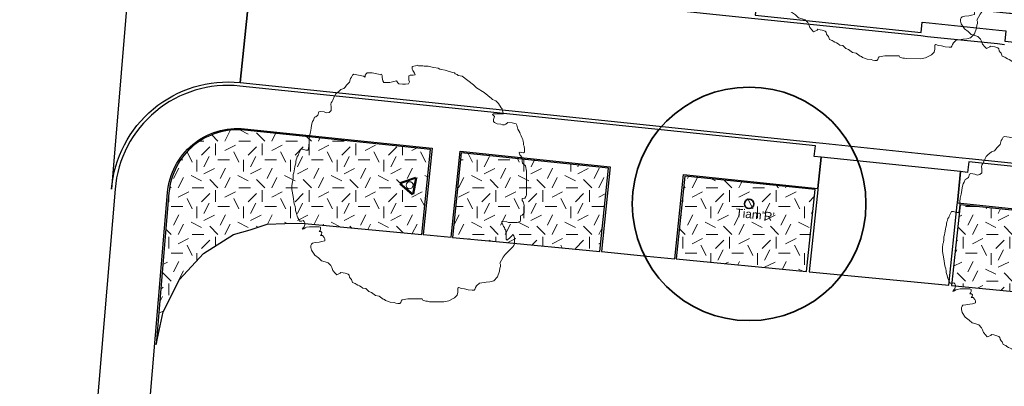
# Model space of a CAD drawing. Extents: x 131293 to 132236, y 397713 to 398701.
# Tile 1 of 63: x 131331 to 131373, y 397780 to 397795. Entities that reach past the tile are written whole.
import ezdxf
from ezdxf.enums import TextEntityAlignment as Align

# ---------------------------------------------------------------- set-up
doc = ezdxf.new("R2010")
doc.units = 0
for name, color, linetype, lineweight in [('B-boom @ 0.2', 7, 'Continuous', 18), ('N-GR-boom @ 0.2', 3, 'Continuous', 35), ('N-GR-boombescherming @ 0.2', 2, 'Continuous', 25), ('N-GR-boomsoort', 3, 'Continuous', 35)]:
    doc.layers.add(name, color=color, linetype=linetype, lineweight=lineweight)
doc.layers.add('N-GR-open arcering gras', color=7, linetype='Continuous', lineweight=5, true_color=0x88bc76)
doc.layers.add('X-AL-contourlijnen', color=30, linetype='Continuous', plot=False)
doc.styles.add('CS Annotative', font='arial.ttf')
pattern_1 = [(0, (1e-11, 0), (2, 2), [0.5, -1.5]), (0, (1.1, 1.2), (2, 2), [0.5, -1.5]), (90, (0.2, 0.7), (-2, 2), [0.5, -1.5]), (90, (1, 1.4), (-2, 2), [0.5, -1.5]), (45, (0.4, 1.4), (0, 2), [0.5, -2.328427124]), (135, (1.1, 0), (-2, 0), [0.5, -2.328427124]), (26.5650512, (0.5, 0.6), (2, 8e-10), [0.5, -3.972135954]), (26.5650512, (1.4, 1.6), (2, 8e-10), [0.5, -3.972135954]), (63.43494882, (1.4, 0), (1e-10, 2), [0.5, -3.972135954]), (63.43494882, (0.5, 0.9), (1e-10, 2), [0.5, -3.972135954]), (63.43494882, (1.2, 0.4), (1e-10, 2), [0.5, -3.972135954]), (116.5650512, (1e-11, 1.1), (-8e-10, 2), [0.5, -3.972135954]), (153.43494882, (0.4, 0.3), (-2, 1e-10), [0.5, -3.972135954])]

# ---------------------------------------------------------------- blocks, each defined once
blk = doc.blocks.new('*U76')
blk.add_lwpolyline([(-21.81, 7.49), (-22.22, 7.5), (-22.84, 7.7), (-23.25, 7.7), (-23.45, 7.39), (-23.55, 7.09), (-23.76, 6.68), (-23.86, 6.37), (-24.07, 6.17), (-24.17, 5.76), (-24.27, 5.45), (-24.33, 5.09), (-24.38, 4.73), (-24.48, 4.32), (-24.58, 3.91), (-24.69, 3.09), (-24.79, 2.68), (-24.89, 2.27), (-24.9, 1.66), (-25, 1.04), (-25.1, 0.74), (-25.21, -0.08), (-25.21, -0.9), (-24.95, -2.44), (-24.7, -3.98), (-24.5, -4.59), (-24.45, -5), (-24.4, -5.41), (-24.19, -6.03), (-24.09, -6.64), (-23.89, -6.95), (-23.68, -7.36), (-23.58, -7.67), (-23.17, -7.67), (-22.76, -7.57), (-22.56, -7.77), (-22.45, -8.08), (-22.46, -8.49), (-22.56, -8.9), (-22.76, -9.1), (-22.97, -9.41), (-22.66, -9.31), (-22.35, -9.1), (-22.05, -9), (-21.43, -8.9), (-20.51, -8.9), (-20, -8.9), (-19.38, -8.9), (-19.07, -9.01), (-19.08, -9.42), (-19.18, -9.72), (-19.38, -9.93), (-18.97, -9.93), (-18.77, -10.13), (-18.87, -10.54), (-19.08, -10.75), (-18.67, -10.75), (-18.26, -11.16), (-18.16, -11.47), (-18.16, -11.88), (-18.77, -12.08), (-19.39, -12.18), (-20.21, -12.28), (-20.82, -12.39), (-21.03, -12.59), (-21.13, -12.9), (-21.13, -13.31), (-21.03, -13.92), (-20.32, -14.95), (-19.5, -15.56), (-18.88, -16.18), (-18.06, -16.39), (-17.45, -16.59), (-16.84, -17.21), (-16.63, -17.62), (-16.43, -18.23), (-16.22, -18.44), (-16.12, -18.59), (-16.02, -18.75), (-15.61, -19.16), (-14.89, -18.85), (-14.69, -18.65), (-14.23, -18.75), (-13.77, -18.85), (-13.15, -19.06), (-12.95, -19.27), (-12.85, -19.67), (-12.64, -19.98), (-12.44, -20.19), (-12.23, -20.8), (-11.62, -21.01), (-11.41, -21.21), (-11.11, -21.42), (-10.75, -21.57), (-10.39, -21.73), (-9.98, -22.04), (-9.37, -22.14), (-8.75, -22.76), (-8.14, -22.96), (-7.32, -23.58), (-6.5, -23.78), (-5.68, -24.4), (-5.37, -24.5), (-5.17, -24.71), (-4.15, -25.02), (-3.33, -25.12), (-2.92, -25.23), (-2.51, -25.33), (-2.1, -25.33), (-1.89, -25.12), (-1.79, -24.82), (-1.58, -24.51), (-0.35, -24.31), (2.72, -24.31), (2.82, -24.62), (3.44, -24.83), (3.85, -24.83), (4.26, -24.93), (7.33, -24.94), (8.36, -24.73), (9.59, -24.12), (10.2, -23.51), (10.31, -22.89), (10.31, -22.07), (10.51, -21.87), (11.13, -22.08), (11.74, -22.18), (12.56, -22.39), (13.38, -22.49), (13.79, -22.49), (13.99, -22.29), (14.1, -21.88), (14.3, -21.57), (14.92, -20.96), (15.94, -20.8), (16.35, -20.75), (17.17, -20.65), (17.99, -20.45), (18.82, -19.63), (19.23, -18.4), (19.33, -17.79), (19.43, -17.38), (19.44, -16.97), (19.33, -16.66), (20.05, -15.43), (20.46, -14.82), (22.11, -13.18), (22.31, -12.87), (22.41, -12.57), (22.42, -11.24), (22.32, -10.83), (22.11, -10.52), (21.91, -10.83), (21.39, -11.34), (21.08, -11.54), (20.88, -11.75), (20.67, -11.54), (20.68, -10.31), (20.58, -10), (20.58, -9.59), (20.37, -9.39), (20.27, -9.08), (20.06, -8.87), (19.86, -8.26), (19.66, -7.85), (19.96, -7.75), (20.78, -7.85), (21.19, -7.95), (23.04, -7.96), (23.65, -7.75), (23.76, -7.45), (23.76, -7.04), (23.76, -6.52), (24.07, -6.42), (24.27, -6.22), (24.48, -5.91), (24.48, -4.27), (24.28, -3.55), (24.07, -3.25), (24.07, -2.84), (24.69, -2.74), (24.89, -2.43), (25, -2.12), (25.01, 3), (24.8, 4.13), (24.19, 4.75), (24.09, 5.05), (24.09, 5.87), (23.78, 6.28), (23.58, 6.49), (23.47, 6.9), (23.68, 7.1), (24.4, 6.9), (24.6, 7.1), (24.6, 7.92), (24.55, 8.13), (24.5, 8.33), (24.4, 8.64), (24.4, 9.05), (24.3, 9.36), (24.2, 9.76), (23.99, 10.18), (23.89, 10.59), (23.69, 11), (23.59, 11.3), (23.38, 11.61), (23.18, 12.02), (22.97, 12.84), (22.77, 13.15), (21.95, 13.36), (21.03, 13.46), (20.62, 13.05), (20.31, 12.95), (19.9, 12.95), (19.49, 13.05), (18.77, 13.16), (18.47, 13.26), (18.16, 13.46), (17.96, 13.67), (17.96, 14.08), (18.16, 14.69), (17.75, 15.11), (17.96, 15.31), (20.11, 15.31), (19.91, 15.92), (19.8, 16.33), (19.6, 16.54), (18.99, 17.46), (18.68, 17.87), (18.48, 18.08), (17.76, 18.38), (17.55, 18.59), (15.92, 19.82), (14.28, 20.85), (13.67, 21.47), (11.21, 23.31), (10.39, 23.52), (10.19, 23.73), (9.78, 23.83), (9.57, 24.04), (9.16, 24.14), (8.75, 24.24), (8.45, 24.34), (8.04, 24.45), (7.63, 24.65), (6.81, 24.76), (6.5, 24.86), (6.09, 25.07), (5.17, 25.22), (4.86, 25.27), (3.94, 25.48), (3.53, 25.48), (3.12, 25.48), (2.81, 25.53), (2.5, 25.58), (1.89, 25.59), (1.58, 25.69), (1.28, 25.59), (0.87, 25.48), (0.56, 25.38), (0.56, 24.87), (0.66, 24.56), (0.86, 24.36), (1.07, 23.95), (1.17, 23.64), (0.76, 23.54), (0.45, 23.54), (0.15, 23.54), (-0.16, 23.44), (-0.16, 22.52), (-0.06, 22.11), (-0.27, 21.7), (-0.88, 21.6), (-1.5, 21.6), (-2.32, 21.7), (-2.52, 21.91), (-2.83, 22.32), (-3.65, 22.11), (-4.26, 22.01), (-5.49, 22.01), (-5.7, 22.32), (-5.9, 23.04), (-5.9, 23.45), (-6, 23.76), (-6.31, 23.65), (-6.67, 23.76), (-7.03, 23.86), (-8.05, 24.07), (-9.08, 24.07), (-9.28, 23.87), (-9.49, 23.56), (-9.49, 23.15), (-9.9, 23.35), (-10.92, 23.56), (-11.95, 23.77), (-12.25, 23.56), (-12.46, 23.15), (-12.66, 22.85), (-12.87, 22.03), (-13.49, 21.41), (-13.79, 21), (-14.1, 20.7), (-14.72, 20.49), (-15.13, 20.08), (-15.44, 19.88), (-15.64, 19.68), (-15.85, 19.47), (-16.05, 19.06), (-16.46, 18.24), (-16.57, 17.93), (-16.77, 17.63), (-16.88, 17.32), (-16.77, 16.81), (-16.77, 15.99), (-17.19, 15.58), (-17.8, 15.48), (-18.31, 15.68), (-19.13, 15.79), (-19.44, 15.69), (-19.65, 14.97), (-20.06, 14.66), (-20.36, 14.56), (-20.57, 13.95), (-20.78, 13.64), (-20.98, 12.82), (-21.09, 12.21), (-21.19, 11.39), (-21.4, 10.57), (-21.5, 9.75), (-21.5, 9.13), (-21.6, 8.52), (-21.61, 7.7), (-21.81, 7.49)])
at = {"lineweight": 18}
blk.add_circle((0, 0), 1.12, dxfattribs=at)
blk = doc.blocks.new('*U77')
blk.add_lwpolyline([(-21.81, 7.49), (-22.22, 7.5), (-22.84, 7.7), (-23.25, 7.7), (-23.45, 7.39), (-23.55, 7.09), (-23.76, 6.68), (-23.86, 6.37), (-24.07, 6.17), (-24.17, 5.76), (-24.27, 5.45), (-24.33, 5.09), (-24.38, 4.73), (-24.48, 4.32), (-24.58, 3.91), (-24.69, 3.09), (-24.79, 2.68), (-24.89, 2.27), (-24.9, 1.66), (-25, 1.04), (-25.1, 0.74), (-25.21, -0.08), (-25.21, -0.9), (-24.95, -2.44), (-24.7, -3.98), (-24.5, -4.59), (-24.45, -5), (-24.4, -5.41), (-24.19, -6.03), (-24.09, -6.64), (-23.89, -6.95), (-23.68, -7.36), (-23.58, -7.67), (-23.17, -7.67), (-22.76, -7.57), (-22.56, -7.77), (-22.45, -8.08), (-22.46, -8.49), (-22.56, -8.9), (-22.76, -9.1), (-22.97, -9.41), (-22.66, -9.31), (-22.35, -9.1), (-22.05, -9), (-21.43, -8.9), (-20.51, -8.9), (-20, -8.9), (-19.38, -8.9), (-19.07, -9.01), (-19.08, -9.42), (-19.18, -9.72), (-19.38, -9.93), (-18.97, -9.93), (-18.77, -10.13), (-18.87, -10.54), (-19.08, -10.75), (-18.67, -10.75), (-18.26, -11.16), (-18.16, -11.47), (-18.16, -11.88), (-18.77, -12.08), (-19.39, -12.18), (-20.21, -12.28), (-20.82, -12.39), (-21.03, -12.59), (-21.13, -12.9), (-21.13, -13.31), (-21.03, -13.92), (-20.32, -14.95), (-19.5, -15.56), (-18.88, -16.18), (-18.06, -16.39), (-17.45, -16.59), (-16.84, -17.21), (-16.63, -17.62), (-16.43, -18.23), (-16.22, -18.44), (-16.12, -18.59), (-16.02, -18.75), (-15.61, -19.16), (-14.89, -18.85), (-14.69, -18.65), (-14.23, -18.75), (-13.77, -18.85), (-13.15, -19.06), (-12.95, -19.27), (-12.85, -19.67), (-12.64, -19.98), (-12.44, -20.19), (-12.23, -20.8), (-11.62, -21.01), (-11.41, -21.21), (-11.11, -21.42), (-10.75, -21.57), (-10.39, -21.73), (-9.98, -22.04), (-9.37, -22.14), (-8.75, -22.76), (-8.14, -22.96), (-7.32, -23.58), (-6.5, -23.78), (-5.68, -24.4), (-5.37, -24.5), (-5.17, -24.71), (-4.15, -25.02), (-3.33, -25.12), (-2.92, -25.23), (-2.51, -25.33), (-2.1, -25.33), (-1.89, -25.12), (-1.79, -24.82), (-1.58, -24.51), (-0.35, -24.31), (2.72, -24.31), (2.82, -24.62), (3.44, -24.83), (3.85, -24.83), (4.26, -24.93), (7.33, -24.94), (8.36, -24.73), (9.59, -24.12), (10.2, -23.51), (10.31, -22.89), (10.31, -22.07), (10.51, -21.87), (11.13, -22.08), (11.74, -22.18), (12.56, -22.39), (13.38, -22.49), (13.79, -22.49), (13.99, -22.29), (14.1, -21.88), (14.3, -21.57), (14.92, -20.96), (15.94, -20.8), (16.35, -20.75), (17.17, -20.65), (17.99, -20.45), (18.82, -19.63), (19.23, -18.4), (19.33, -17.79), (19.43, -17.38), (19.44, -16.97), (19.33, -16.66), (20.05, -15.43), (20.46, -14.82), (22.11, -13.18), (22.31, -12.87), (22.41, -12.57), (22.42, -11.24), (22.32, -10.83), (22.11, -10.52), (21.91, -10.83), (21.39, -11.34), (21.08, -11.54), (20.88, -11.75), (20.67, -11.54), (20.68, -10.31), (20.58, -10), (20.58, -9.59), (20.37, -9.39), (20.27, -9.08), (20.06, -8.87), (19.86, -8.26), (19.66, -7.85), (19.96, -7.75), (20.78, -7.85), (21.19, -7.95), (23.04, -7.96), (23.65, -7.75), (23.76, -7.45), (23.76, -7.04), (23.76, -6.52), (24.07, -6.42), (24.27, -6.22), (24.48, -5.91), (24.48, -4.27), (24.28, -3.55), (24.07, -3.25), (24.07, -2.84), (24.69, -2.74), (24.89, -2.43), (25, -2.12), (25.01, 3), (24.8, 4.13), (24.19, 4.75), (24.09, 5.05), (24.09, 5.87), (23.78, 6.28), (23.58, 6.49), (23.47, 6.9), (23.68, 7.1), (24.4, 6.9), (24.6, 7.1), (24.6, 7.92), (24.55, 8.13), (24.5, 8.33), (24.4, 8.64), (24.4, 9.05), (24.3, 9.36), (24.2, 9.76), (23.99, 10.18), (23.89, 10.59), (23.69, 11), (23.59, 11.3), (23.38, 11.61), (23.18, 12.02), (22.97, 12.84), (22.77, 13.15), (21.95, 13.36), (21.03, 13.46), (20.62, 13.05), (20.31, 12.95), (19.9, 12.95), (19.49, 13.05), (18.77, 13.16), (18.47, 13.26), (18.16, 13.46), (17.96, 13.67), (17.96, 14.08), (18.16, 14.69), (17.75, 15.11), (17.96, 15.31), (20.11, 15.31), (19.91, 15.92), (19.8, 16.33), (19.6, 16.54), (18.99, 17.46), (18.68, 17.87), (18.48, 18.08), (17.76, 18.38), (17.55, 18.59), (15.92, 19.82), (14.28, 20.85), (13.67, 21.47), (11.21, 23.31), (10.39, 23.52), (10.19, 23.73), (9.78, 23.83), (9.57, 24.04), (9.16, 24.14), (8.75, 24.24), (8.45, 24.34), (8.04, 24.45), (7.63, 24.65), (6.81, 24.76), (6.5, 24.86), (6.09, 25.07), (5.17, 25.22), (4.86, 25.27), (3.94, 25.48), (3.53, 25.48), (3.12, 25.48), (2.81, 25.53), (2.5, 25.58), (1.89, 25.59), (1.58, 25.69), (1.28, 25.59), (0.87, 25.48), (0.56, 25.38), (0.56, 24.87), (0.66, 24.56), (0.86, 24.36), (1.07, 23.95), (1.17, 23.64), (0.76, 23.54), (0.45, 23.54), (0.15, 23.54), (-0.16, 23.44), (-0.16, 22.52), (-0.06, 22.11), (-0.27, 21.7), (-0.88, 21.6), (-1.5, 21.6), (-2.32, 21.7), (-2.52, 21.91), (-2.83, 22.32), (-3.65, 22.11), (-4.26, 22.01), (-5.49, 22.01), (-5.7, 22.32), (-5.9, 23.04), (-5.9, 23.45), (-6, 23.76), (-6.31, 23.65), (-6.67, 23.76), (-7.03, 23.86), (-8.05, 24.07), (-9.08, 24.07), (-9.28, 23.87), (-9.49, 23.56), (-9.49, 23.15), (-9.9, 23.35), (-10.92, 23.56), (-11.95, 23.77), (-12.25, 23.56), (-12.46, 23.15), (-12.66, 22.85), (-12.87, 22.03), (-13.49, 21.41), (-13.79, 21), (-14.1, 20.7), (-14.72, 20.49), (-15.13, 20.08), (-15.44, 19.88), (-15.64, 19.68), (-15.85, 19.47), (-16.05, 19.06), (-16.46, 18.24), (-16.57, 17.93), (-16.77, 17.63), (-16.88, 17.32), (-16.77, 16.81), (-16.77, 15.99), (-17.19, 15.58), (-17.8, 15.48), (-18.31, 15.68), (-19.13, 15.79), (-19.44, 15.69), (-19.65, 14.97), (-20.06, 14.66), (-20.36, 14.56), (-20.57, 13.95), (-20.78, 13.64), (-20.98, 12.82), (-21.09, 12.21), (-21.19, 11.39), (-21.4, 10.57), (-21.5, 9.75), (-21.5, 9.13), (-21.6, 8.52), (-21.61, 7.7), (-21.81, 7.49)])
at = {"lineweight": 18}
blk.add_circle((0, 0), 1, dxfattribs=at)
blk = doc.blocks.new('*U68')
blk.add_lwpolyline([(-21.81, 7.49), (-22.22, 7.5), (-22.84, 7.7), (-23.25, 7.7), (-23.45, 7.39), (-23.55, 7.09), (-23.76, 6.68), (-23.86, 6.37), (-24.07, 6.17), (-24.17, 5.76), (-24.27, 5.45), (-24.33, 5.09), (-24.38, 4.73), (-24.48, 4.32), (-24.58, 3.91), (-24.69, 3.09), (-24.79, 2.68), (-24.89, 2.27), (-24.9, 1.66), (-25, 1.04), (-25.1, 0.74), (-25.21, -0.08), (-25.21, -0.9), (-24.95, -2.44), (-24.7, -3.98), (-24.5, -4.59), (-24.45, -5), (-24.4, -5.41), (-24.19, -6.03), (-24.09, -6.64), (-23.89, -6.95), (-23.68, -7.36), (-23.58, -7.67), (-23.17, -7.67), (-22.76, -7.57), (-22.56, -7.77), (-22.45, -8.08), (-22.46, -8.49), (-22.56, -8.9), (-22.76, -9.1), (-22.97, -9.41), (-22.66, -9.31), (-22.35, -9.1), (-22.05, -9), (-21.43, -8.9), (-20.51, -8.9), (-20, -8.9), (-19.38, -8.9), (-19.07, -9.01), (-19.08, -9.42), (-19.18, -9.72), (-19.38, -9.93), (-18.97, -9.93), (-18.77, -10.13), (-18.87, -10.54), (-19.08, -10.75), (-18.67, -10.75), (-18.26, -11.16), (-18.16, -11.47), (-18.16, -11.88), (-18.77, -12.08), (-19.39, -12.18), (-20.21, -12.28), (-20.82, -12.39), (-21.03, -12.59), (-21.13, -12.9), (-21.13, -13.31), (-21.03, -13.92), (-20.32, -14.95), (-19.5, -15.56), (-18.88, -16.18), (-18.06, -16.39), (-17.45, -16.59), (-16.84, -17.21), (-16.63, -17.62), (-16.43, -18.23), (-16.22, -18.44), (-16.12, -18.59), (-16.02, -18.75), (-15.61, -19.16), (-14.89, -18.85), (-14.69, -18.65), (-14.23, -18.75), (-13.77, -18.85), (-13.15, -19.06), (-12.95, -19.27), (-12.85, -19.67), (-12.64, -19.98), (-12.44, -20.19), (-12.23, -20.8), (-11.62, -21.01), (-11.41, -21.21), (-11.11, -21.42), (-10.75, -21.57), (-10.39, -21.73), (-9.98, -22.04), (-9.37, -22.14), (-8.75, -22.76), (-8.14, -22.96), (-7.32, -23.58), (-6.5, -23.78), (-5.68, -24.4), (-5.37, -24.5), (-5.17, -24.71), (-4.15, -25.02), (-3.33, -25.12), (-2.92, -25.23), (-2.51, -25.33), (-2.1, -25.33), (-1.89, -25.12), (-1.79, -24.82), (-1.58, -24.51), (-0.35, -24.31), (2.72, -24.31), (2.82, -24.62), (3.44, -24.83), (3.85, -24.83), (4.26, -24.93), (7.33, -24.94), (8.36, -24.73), (9.59, -24.12), (10.2, -23.51), (10.31, -22.89), (10.31, -22.07), (10.51, -21.87), (11.13, -22.08), (11.74, -22.18), (12.56, -22.39), (13.38, -22.49), (13.79, -22.49), (13.99, -22.29), (14.1, -21.88), (14.3, -21.57), (14.92, -20.96), (15.94, -20.8), (16.35, -20.75), (17.17, -20.65), (17.99, -20.45), (18.82, -19.63), (19.23, -18.4), (19.33, -17.79), (19.43, -17.38), (19.44, -16.97), (19.33, -16.66), (20.05, -15.43), (20.46, -14.82), (22.11, -13.18), (22.31, -12.87), (22.41, -12.57), (22.42, -11.24), (22.32, -10.83), (22.11, -10.52), (21.91, -10.83), (21.39, -11.34), (21.08, -11.54), (20.88, -11.75), (20.67, -11.54), (20.68, -10.31), (20.58, -10), (20.58, -9.59), (20.37, -9.39), (20.27, -9.08), (20.06, -8.87), (19.86, -8.26), (19.66, -7.85), (19.96, -7.75), (20.78, -7.85), (21.19, -7.95), (23.04, -7.96), (23.65, -7.75), (23.76, -7.45), (23.76, -7.04), (23.76, -6.52), (24.07, -6.42), (24.27, -6.22), (24.48, -5.91), (24.48, -4.27), (24.28, -3.55), (24.07, -3.25), (24.07, -2.84), (24.69, -2.74), (24.89, -2.43), (25, -2.12), (25.01, 3), (24.8, 4.13), (24.19, 4.75), (24.09, 5.05), (24.09, 5.87), (23.78, 6.28), (23.58, 6.49), (23.47, 6.9), (23.68, 7.1), (24.4, 6.9), (24.6, 7.1), (24.6, 7.92), (24.55, 8.13), (24.5, 8.33), (24.4, 8.64), (24.4, 9.05), (24.3, 9.36), (24.2, 9.76), (23.99, 10.18), (23.89, 10.59), (23.69, 11), (23.59, 11.3), (23.38, 11.61), (23.18, 12.02), (22.97, 12.84), (22.77, 13.15), (21.95, 13.36), (21.03, 13.46), (20.62, 13.05), (20.31, 12.95), (19.9, 12.95), (19.49, 13.05), (18.77, 13.16), (18.47, 13.26), (18.16, 13.46), (17.96, 13.67), (17.96, 14.08), (18.16, 14.69), (17.75, 15.11), (17.96, 15.31), (20.11, 15.31), (19.91, 15.92), (19.8, 16.33), (19.6, 16.54), (18.99, 17.46), (18.68, 17.87), (18.48, 18.08), (17.76, 18.38), (17.55, 18.59), (15.92, 19.82), (14.28, 20.85), (13.67, 21.47), (11.21, 23.31), (10.39, 23.52), (10.19, 23.73), (9.78, 23.83), (9.57, 24.04), (9.16, 24.14), (8.75, 24.24), (8.45, 24.34), (8.04, 24.45), (7.63, 24.65), (6.81, 24.76), (6.5, 24.86), (6.09, 25.07), (5.17, 25.22), (4.86, 25.27), (3.94, 25.48), (3.53, 25.48), (3.12, 25.48), (2.81, 25.53), (2.5, 25.58), (1.89, 25.59), (1.58, 25.69), (1.28, 25.59), (0.87, 25.48), (0.56, 25.38), (0.56, 24.87), (0.66, 24.56), (0.86, 24.36), (1.07, 23.95), (1.17, 23.64), (0.76, 23.54), (0.45, 23.54), (0.15, 23.54), (-0.16, 23.44), (-0.16, 22.52), (-0.06, 22.11), (-0.27, 21.7), (-0.88, 21.6), (-1.5, 21.6), (-2.32, 21.7), (-2.52, 21.91), (-2.83, 22.32), (-3.65, 22.11), (-4.26, 22.01), (-5.49, 22.01), (-5.7, 22.32), (-5.9, 23.04), (-5.9, 23.45), (-6, 23.76), (-6.31, 23.65), (-6.67, 23.76), (-7.03, 23.86), (-8.05, 24.07), (-9.08, 24.07), (-9.28, 23.87), (-9.49, 23.56), (-9.49, 23.15), (-9.9, 23.35), (-10.92, 23.56), (-11.95, 23.77), (-12.25, 23.56), (-12.46, 23.15), (-12.66, 22.85), (-12.87, 22.03), (-13.49, 21.41), (-13.79, 21), (-14.1, 20.7), (-14.72, 20.49), (-15.13, 20.08), (-15.44, 19.88), (-15.64, 19.68), (-15.85, 19.47), (-16.05, 19.06), (-16.46, 18.24), (-16.57, 17.93), (-16.77, 17.63), (-16.88, 17.32), (-16.77, 16.81), (-16.77, 15.99), (-17.19, 15.58), (-17.8, 15.48), (-18.31, 15.68), (-19.13, 15.79), (-19.44, 15.69), (-19.65, 14.97), (-20.06, 14.66), (-20.36, 14.56), (-20.57, 13.95), (-20.78, 13.64), (-20.98, 12.82), (-21.09, 12.21), (-21.19, 11.39), (-21.4, 10.57), (-21.5, 9.75), (-21.5, 9.13), (-21.6, 8.52), (-21.61, 7.7), (-21.81, 7.49)])
at = {"lineweight": 18}
blk.add_circle((0, 0), 0.75, dxfattribs=at)
blk = doc.blocks.new('*U69')
blk.add_lwpolyline([(-21.81, 7.49), (-22.22, 7.5), (-22.84, 7.7), (-23.25, 7.7), (-23.45, 7.39), (-23.55, 7.09), (-23.76, 6.68), (-23.86, 6.37), (-24.07, 6.17), (-24.17, 5.76), (-24.27, 5.45), (-24.33, 5.09), (-24.38, 4.73), (-24.48, 4.32), (-24.58, 3.91), (-24.69, 3.09), (-24.79, 2.68), (-24.89, 2.27), (-24.9, 1.66), (-25, 1.04), (-25.1, 0.74), (-25.21, -0.08), (-25.21, -0.9), (-24.95, -2.44), (-24.7, -3.98), (-24.5, -4.59), (-24.45, -5), (-24.4, -5.41), (-24.19, -6.03), (-24.09, -6.64), (-23.89, -6.95), (-23.68, -7.36), (-23.58, -7.67), (-23.17, -7.67), (-22.76, -7.57), (-22.56, -7.77), (-22.45, -8.08), (-22.46, -8.49), (-22.56, -8.9), (-22.76, -9.1), (-22.97, -9.41), (-22.66, -9.31), (-22.35, -9.1), (-22.05, -9), (-21.43, -8.9), (-20.51, -8.9), (-20, -8.9), (-19.38, -8.9), (-19.07, -9.01), (-19.08, -9.42), (-19.18, -9.72), (-19.38, -9.93), (-18.97, -9.93), (-18.77, -10.13), (-18.87, -10.54), (-19.08, -10.75), (-18.67, -10.75), (-18.26, -11.16), (-18.16, -11.47), (-18.16, -11.88), (-18.77, -12.08), (-19.39, -12.18), (-20.21, -12.28), (-20.82, -12.39), (-21.03, -12.59), (-21.13, -12.9), (-21.13, -13.31), (-21.03, -13.92), (-20.32, -14.95), (-19.5, -15.56), (-18.88, -16.18), (-18.06, -16.39), (-17.45, -16.59), (-16.84, -17.21), (-16.63, -17.62), (-16.43, -18.23), (-16.22, -18.44), (-16.12, -18.59), (-16.02, -18.75), (-15.61, -19.16), (-14.89, -18.85), (-14.69, -18.65), (-14.23, -18.75), (-13.77, -18.85), (-13.15, -19.06), (-12.95, -19.27), (-12.85, -19.67), (-12.64, -19.98), (-12.44, -20.19), (-12.23, -20.8), (-11.62, -21.01), (-11.41, -21.21), (-11.11, -21.42), (-10.75, -21.57), (-10.39, -21.73), (-9.98, -22.04), (-9.37, -22.14), (-8.75, -22.76), (-8.14, -22.96), (-7.32, -23.58), (-6.5, -23.78), (-5.68, -24.4), (-5.37, -24.5), (-5.17, -24.71), (-4.15, -25.02), (-3.33, -25.12), (-2.92, -25.23), (-2.51, -25.33), (-2.1, -25.33), (-1.89, -25.12), (-1.79, -24.82), (-1.58, -24.51), (-0.35, -24.31), (2.72, -24.31), (2.82, -24.62), (3.44, -24.83), (3.85, -24.83), (4.26, -24.93), (7.33, -24.94), (8.36, -24.73), (9.59, -24.12), (10.2, -23.51), (10.31, -22.89), (10.31, -22.07), (10.51, -21.87), (11.13, -22.08), (11.74, -22.18), (12.56, -22.39), (13.38, -22.49), (13.79, -22.49), (13.99, -22.29), (14.1, -21.88), (14.3, -21.57), (14.92, -20.96), (15.94, -20.8), (16.35, -20.75), (17.17, -20.65), (17.99, -20.45), (18.82, -19.63), (19.23, -18.4), (19.33, -17.79), (19.43, -17.38), (19.44, -16.97), (19.33, -16.66), (20.05, -15.43), (20.46, -14.82), (22.11, -13.18), (22.31, -12.87), (22.41, -12.57), (22.42, -11.24), (22.32, -10.83), (22.11, -10.52), (21.91, -10.83), (21.39, -11.34), (21.08, -11.54), (20.88, -11.75), (20.67, -11.54), (20.68, -10.31), (20.58, -10), (20.58, -9.59), (20.37, -9.39), (20.27, -9.08), (20.06, -8.87), (19.86, -8.26), (19.66, -7.85), (19.96, -7.75), (20.78, -7.85), (21.19, -7.95), (23.04, -7.96), (23.65, -7.75), (23.76, -7.45), (23.76, -7.04), (23.76, -6.52), (24.07, -6.42), (24.27, -6.22), (24.48, -5.91), (24.48, -4.27), (24.28, -3.55), (24.07, -3.25), (24.07, -2.84), (24.69, -2.74), (24.89, -2.43), (25, -2.12), (25.01, 3), (24.8, 4.13), (24.19, 4.75), (24.09, 5.05), (24.09, 5.87), (23.78, 6.28), (23.58, 6.49), (23.47, 6.9), (23.68, 7.1), (24.4, 6.9), (24.6, 7.1), (24.6, 7.92), (24.55, 8.13), (24.5, 8.33), (24.4, 8.64), (24.4, 9.05), (24.3, 9.36), (24.2, 9.76), (23.99, 10.18), (23.89, 10.59), (23.69, 11), (23.59, 11.3), (23.38, 11.61), (23.18, 12.02), (22.97, 12.84), (22.77, 13.15), (21.95, 13.36), (21.03, 13.46), (20.62, 13.05), (20.31, 12.95), (19.9, 12.95), (19.49, 13.05), (18.77, 13.16), (18.47, 13.26), (18.16, 13.46), (17.96, 13.67), (17.96, 14.08), (18.16, 14.69), (17.75, 15.11), (17.96, 15.31), (20.11, 15.31), (19.91, 15.92), (19.8, 16.33), (19.6, 16.54), (18.99, 17.46), (18.68, 17.87), (18.48, 18.08), (17.76, 18.38), (17.55, 18.59), (15.92, 19.82), (14.28, 20.85), (13.67, 21.47), (11.21, 23.31), (10.39, 23.52), (10.19, 23.73), (9.78, 23.83), (9.57, 24.04), (9.16, 24.14), (8.75, 24.24), (8.45, 24.34), (8.04, 24.45), (7.63, 24.65), (6.81, 24.76), (6.5, 24.86), (6.09, 25.07), (5.17, 25.22), (4.86, 25.27), (3.94, 25.48), (3.53, 25.48), (3.12, 25.48), (2.81, 25.53), (2.5, 25.58), (1.89, 25.59), (1.58, 25.69), (1.28, 25.59), (0.87, 25.48), (0.56, 25.38), (0.56, 24.87), (0.66, 24.56), (0.86, 24.36), (1.07, 23.95), (1.17, 23.64), (0.76, 23.54), (0.45, 23.54), (0.15, 23.54), (-0.16, 23.44), (-0.16, 22.52), (-0.06, 22.11), (-0.27, 21.7), (-0.88, 21.6), (-1.5, 21.6), (-2.32, 21.7), (-2.52, 21.91), (-2.83, 22.32), (-3.65, 22.11), (-4.26, 22.01), (-5.49, 22.01), (-5.7, 22.32), (-5.9, 23.04), (-5.9, 23.45), (-6, 23.76), (-6.31, 23.65), (-6.67, 23.76), (-7.03, 23.86), (-8.05, 24.07), (-9.08, 24.07), (-9.28, 23.87), (-9.49, 23.56), (-9.49, 23.15), (-9.9, 23.35), (-10.92, 23.56), (-11.95, 23.77), (-12.25, 23.56), (-12.46, 23.15), (-12.66, 22.85), (-12.87, 22.03), (-13.49, 21.41), (-13.79, 21), (-14.1, 20.7), (-14.72, 20.49), (-15.13, 20.08), (-15.44, 19.88), (-15.64, 19.68), (-15.85, 19.47), (-16.05, 19.06), (-16.46, 18.24), (-16.57, 17.93), (-16.77, 17.63), (-16.88, 17.32), (-16.77, 16.81), (-16.77, 15.99), (-17.19, 15.58), (-17.8, 15.48), (-18.31, 15.68), (-19.13, 15.79), (-19.44, 15.69), (-19.65, 14.97), (-20.06, 14.66), (-20.36, 14.56), (-20.57, 13.95), (-20.78, 13.64), (-20.98, 12.82), (-21.09, 12.21), (-21.19, 11.39), (-21.4, 10.57), (-21.5, 9.75), (-21.5, 9.13), (-21.6, 8.52), (-21.61, 7.7), (-21.81, 7.49)])
at = {"lineweight": 18}
blk.add_circle((0, 0), 0.75, dxfattribs=at)
blk = doc.blocks.new('CS Boombescherming')
at = {"lineweight": 5}
for p, q in [((-2.11, 0.34), (1.07, 1.88)), ((1.09, -1.84), (1.36, 1.68)), ((-2.14, 0), (0.78, -1.99))]:
    blk.add_line(p, q, dxfattribs=at)
at = {"lineweight": 35}
for p, q in [((-2.03, 0.16), (1.16, 1.7)), ((-2.03, 0.16), (0.9, -1.83)), ((0.9, -1.83), (1.16, 1.7))]:
    blk.add_line(p, q, dxfattribs=at)
blk = doc.blocks.new('*U143')
for radius in [25, 1]:
    blk.add_circle((0, 0), radius)
at = {"layer": 'N-GR-boomsoort', "style": 'CS Annotative'}
blk.add_attdef('SOORT', text='', height=1.8, dxfattribs=at).set_placement((-2.66, -2.17), align=Align.MIDDLE_LEFT)

msp = doc.modelspace()

# ---------------------------------------------------------------- hatches: boundary and pattern name
at = {"layer": 'N-GR-open arcering gras'}
h = msp.add_hatch(dxfattribs=at)
h.set_pattern_fill('CS-GRAS', color=256, scale=0.2)
h.set_pattern_definition([(353.7842, (131343.123, 397788.903), (2.20479, 1.771695), [0.5, -1.5]), (353.7842, (131344.3465, 397789.9768), (2.20479, 1.771695), [0.5, -1.5]), (83.7842, (131343.3976, 397789.5772), (-1.771695, 2.20479), [0.5, -1.5]), (83.7842, (131344.2687, 397790.1865), (-1.771695, 2.20479), [0.5, -1.5]), (38.7842, (131343.6722, 397790.2515), (0.216547, 1.988242), [0.5, -2.328427]), (128.7842, (131344.2165, 397788.7839), (-1.988242, 0.216547), [0.5, -2.328427]), (20.3492, (131343.685, 397789.4453), (1.988242, -0.216547), [0.5, -3.972136]), (20.3492, (131344.688, 397790.342), (1.988242, -0.216547), [0.5, -3.972136]), (57.2191, (131344.5148, 397788.7514), (0.216547, 1.988242), [0.5, -3.972136]), (57.2191, (131343.7175, 397789.7436), (0.216547, 1.988242), [0.5, -3.972136]), (57.2191, (131344.35925, 397789.1707), (0.216547, 1.988242), [0.5, -3.972136]), (110.3492, (131343.2421, 397789.9965), (0.216547, 1.988242), [0.5, -3.972136]), (147.2191, (131343.5531, 397789.1579), (-1.988242, 0.216547), [0.5, -3.972136])])
edge = h.paths.add_edge_path()
edge.add_line((131404.714, 397807.592), (131374.421, 397812.532))
edge.add_line((131374.421, 397812.532), (131374.748, 397815.694))
edge.add_line((131374.748, 397815.694), (131408.204, 397809.79))
edge.add_line((131408.204, 397809.79), (131408.243, 397810.088))
edge.add_arc((131407.37, 397810.202), 0.88, 352.5519, 439.9931)
edge.add_line((131407.523, 397811.068), (131407.534, 397811.127))
edge.add_line((131407.534, 397811.127), (131374.279, 397816.995))
edge.add_line((131374.279, 397816.995), (131373.354, 397808.043))
edge.add_line((131373.354, 397808.043), (131373.951, 397807.981))
edge.add_line((131373.951, 397807.981), (131373.569, 397804.281))
edge.add_line((131373.569, 397804.281), (131372.972, 397804.343))
edge.add_line((131372.972, 397804.343), (131372.072, 397795.62))
edge.add_line((131372.072, 397795.62), (131380.014, 397794.793))
edge.add_line((131380.014, 397794.793), (131380.492, 397799.388))
edge.add_line((131380.492, 397799.388), (131380.514, 397799.597))
edge.add_line((131380.514, 397799.597), (131383.349, 397799.302))
edge.add_line((131383.349, 397799.302), (131383.368, 397799.491))
edge.add_line((131383.368, 397799.491), (131383.965, 397799.429))
edge.add_line((131383.965, 397799.429), (131383.945, 397799.24))
edge.add_line((131383.945, 397799.24), (131384.179, 397799.216))
edge.add_line((131384.179, 397799.216), (131384.276, 397800.141))
edge.add_line((131384.276, 397800.141), (131385.201, 397800.044))
edge.add_line((131385.201, 397800.044), (131385.104, 397799.119))
edge.add_line((131385.104, 397799.119), (131385.338, 397799.095))
edge.add_line((131385.338, 397799.095), (131385.358, 397799.284))
edge.add_line((131385.358, 397799.284), (131385.954, 397799.222))
edge.add_line((131385.954, 397799.222), (131385.935, 397799.033))
edge.add_line((131385.935, 397799.033), (131387.327, 397798.888))
edge.add_line((131387.327, 397798.888), (131387.347, 397799.077))
edge.add_line((131387.347, 397799.077), (131387.944, 397799.015))
edge.add_line((131387.944, 397799.015), (131387.924, 397798.826))
edge.add_line((131387.924, 397798.826), (131389.316, 397798.681))
edge.add_line((131389.316, 397798.681), (131389.336, 397798.87))
edge.add_line((131389.336, 397798.87), (131389.933, 397798.808))
edge.add_line((131389.933, 397798.808), (131389.913, 397798.619))
edge.add_line((131389.913, 397798.619), (131391.306, 397798.474))
edge.add_line((131391.306, 397798.474), (131391.325, 397798.663))
edge.add_line((131391.325, 397798.663), (131391.922, 397798.601))
edge.add_line((131391.922, 397798.601), (131391.902, 397798.412))
edge.add_line((131391.902, 397798.412), (131393.295, 397798.267))
edge.add_line((131393.295, 397798.267), (131393.315, 397798.456))
edge.add_line((131393.315, 397798.456), (131393.911, 397798.394))
edge.add_line((131393.911, 397798.394), (131393.892, 397798.205))
edge.add_line((131393.892, 397798.205), (131394.125, 397798.18))
edge.add_line((131394.125, 397798.18), (131394.222, 397799.105))
edge.add_line((131394.222, 397799.105), (131395.147, 397799.009))
edge.add_line((131395.147, 397799.009), (131395.05, 397798.084))
edge.add_line((131395.05, 397798.084), (131395.284, 397798.06))
edge.add_line((131395.284, 397798.06), (131395.304, 397798.249))
edge.add_line((131395.304, 397798.249), (131395.901, 397798.187))
edge.add_line((131395.901, 397798.187), (131395.881, 397797.998))
edge.add_line((131395.881, 397797.998), (131398.716, 397797.703))
edge.add_line((131398.716, 397797.703), (131398.694, 397797.494))
edge.add_line((131398.694, 397797.494), (131398.278, 397793.495))
edge.add_line((131398.278, 397793.495), (131403.002, 397793.004))
edge.add_line((131403.002, 397793.004), (131404.714, 397807.592))
h = msp.add_hatch(dxfattribs=at)
h.set_pattern_fill('CS-GRAS', color=256, scale=0.2)
h.set_pattern_definition(pattern_1)
edge = h.paths.add_edge_path()
edge.add_line((131348.206, 397789.639), (131340.239, 397790.468))
edge.add_arc((131339.935, 397787.544), 2.94, 84.0573, 175.1835)
edge.add_line((131337.005, 397787.791), (131336.457, 397781.289))
edge.add_line((131336.457, 397781.289), (131336.754, 397782.69))
edge.add_line((131336.754, 397782.69), (131337.461, 397784.078))
edge.add_line((131337.461, 397784.078), (131338.482, 397785.192))
edge.add_line((131338.482, 397785.192), (131339.765, 397786.001))
edge.add_line((131339.765, 397786.001), (131340.485, 397786.203))
edge.add_line((131340.485, 397786.203), (131341.213, 397786.441))
edge.add_line((131341.213, 397786.441), (131341.965, 397786.469))
edge.add_line((131341.965, 397786.469), (131342.67, 397786.49))
edge.add_line((131342.67, 397786.49), (131347.828, 397786.004))
edge.add_line((131347.828, 397786.004), (131348.206, 397789.639))
h = msp.add_hatch(dxfattribs=at)
h.set_pattern_fill('CS-GRAS', color=256, scale=0.2)
h.set_pattern_definition(pattern_1)
h.paths.add_polyline_path([(131355.825, 397788.846), (131349.519, 397789.502), (131349.142, 397785.88), (131351.012, 397785.704), (131355.453, 397785.274)])
h = msp.add_hatch(dxfattribs=at)
h.set_pattern_fill('CS-GRAS', color=256, scale=0.2)
h.set_pattern_definition(pattern_1)
h.paths.add_polyline_path([(131364.659, 397787.926), (131359.083, 397788.507), (131358.714, 397784.959), (131364.293, 397784.419)])
h = msp.add_hatch(dxfattribs=at)
h.set_pattern_fill('CS-GRAS', color=256, scale=0.2)
h.set_pattern_definition(pattern_1)
h.paths.add_polyline_path([(131377.349, 397786.605), (131370.865, 397787.28), (131370.504, 397783.816), (131376.993, 397783.185)])

# ---------------------------------------------------------------- linework, layer by layer
at = {"layer": 'X-AL-contourlijnen', "flags": 128}
for points in [[(131340.568, 397797.482), (131340.25, 397797.515, -0.407908), (131335.785, 397802.898), (131334.549, 397787.939, -0.420941), (131340.05, 397792.509)], [(131364.924, 397789.316), (131364.625, 397789.347), (131364.672, 397789.795), (131340.035, 397792.359, 0.419983), (131334.7, 397787.943), (131330.616, 397739.472), (131332.858, 397739.283), (131336.945, 397787.796, -0.419983), (131340.245, 397790.528), (131348.272, 397789.692), (131347.887, 397785.998), (131349.082, 397785.886), (131349.465, 397789.568), (131355.891, 397788.899), (131355.513, 397785.268), (131357.46, 397785.08), (131358.654, 397784.964), (131359.03, 397788.572), (131364.784, 397787.973)], [(131348.206, 397789.639), (131340.239, 397790.468, 0.419983), (131337.005, 397787.791), (131336.457, 397781.289), (131336.754, 397782.69), (131337.461, 397784.078), (131338.482, 397785.192), (131339.765, 397786.001), (131340.485, 397786.203), (131341.213, 397786.441), (131341.965, 397786.469), (131342.67, 397786.49), (131347.828, 397786.004)]]:
    msp.add_lwpolyline(points, format="xyb", close=True, dxfattribs=at)
msp.add_lwpolyline([(131372.763, 397794.13), (131372.464, 397794.162), (131369.48, 397794.472), (131369.181, 397794.503), (131362.085, 397795.242), (131346.37, 397796.878), (131340.568, 397797.482), (131340.05, 397792.509), (131364.688, 397789.944), (131364.986, 397789.913), (131370.954, 397789.292), (131371.252, 397789.261), (131392.75, 397787.023)], dxfattribs=at)
for points in [[(131372.006, 397795.567), (131370.216, 397795.753), (131362.225, 397796.585), (131362.101, 397795.391), (131369.197, 397794.652), (131369.244, 397795.1), (131369.542, 397795.069), (131372.526, 397794.758), (131372.825, 397794.727), (131372.778, 397794.28), (131379.884, 397793.54), (131380.008, 397794.734)], [(131355.825, 397788.846), (131349.519, 397789.502), (131349.142, 397785.88), (131351.012, 397785.704), (131355.453, 397785.274)], [(131370.746, 397787.293), (131370.752, 397787.352), (131370.892, 397788.695), (131364.924, 397789.316), (131364.784, 397787.973), (131364.778, 397787.914), (131364.413, 397784.407), (131368.165, 397784.044), (131370.385, 397783.828)], [(131392.986, 397786.395), (131392.688, 397786.426), (131392.734, 397786.874), (131371.237, 397789.111), (131371.19, 397788.664), (131370.892, 397788.695), (131370.752, 397787.352), (131377.415, 397786.659), (131377.053, 397783.18), (131378.672, 397783.022), (131380.731, 397782.804), (131381.093, 397786.276), (131383.922, 397785.981), (131383.56, 397782.504), (131385.189, 397782.331), (131386.736, 397782.167), (131387.098, 397785.651), (131392.846, 397785.052)], [(131364.659, 397787.926), (131359.083, 397788.507), (131358.714, 397784.959), (131364.293, 397784.419)], [(131377.349, 397786.605), (131370.865, 397787.28), (131370.504, 397783.816), (131376.993, 397783.185)]]:
    msp.add_lwpolyline(points, close=True, dxfattribs=at)

# ---------------------------------------------------------------- block references
at = {"layer": 'B-boom @ 0.2', "xscale": 0.2, "yscale": 0.2, "zscale": 0.2}
for name, p in [('*U76', (131367.722, 397798.517)), ('*U77', (131375.114, 397797.803)), ('*U68', (131347.306, 397788.113)), ('*U69', (131375.156, 397785.451))]:
    msp.add_blockref(name, p, dxfattribs=at)
at = {"layer": 'N-GR-boom @ 0.2', "xscale": 0.2000000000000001, "yscale": 0.2000000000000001, "zscale": 0.2000000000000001, "rotation": 353.78}
msp.add_blockref('*U143', (131361.838, 397787.315), dxfattribs=at).add_auto_attribs({'SOORT': "Tiam'R'"})
at = {"layer": 'N-GR-boombescherming @ 0.2', "xscale": 0.2000000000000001, "yscale": 0.2000000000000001, "zscale": 0.2000000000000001, "rotation": 353.78}
msp.add_blockref('CS Boombescherming', (131347.306, 397788.113), dxfattribs=at)

doc.saveas('drawing.dxf')
